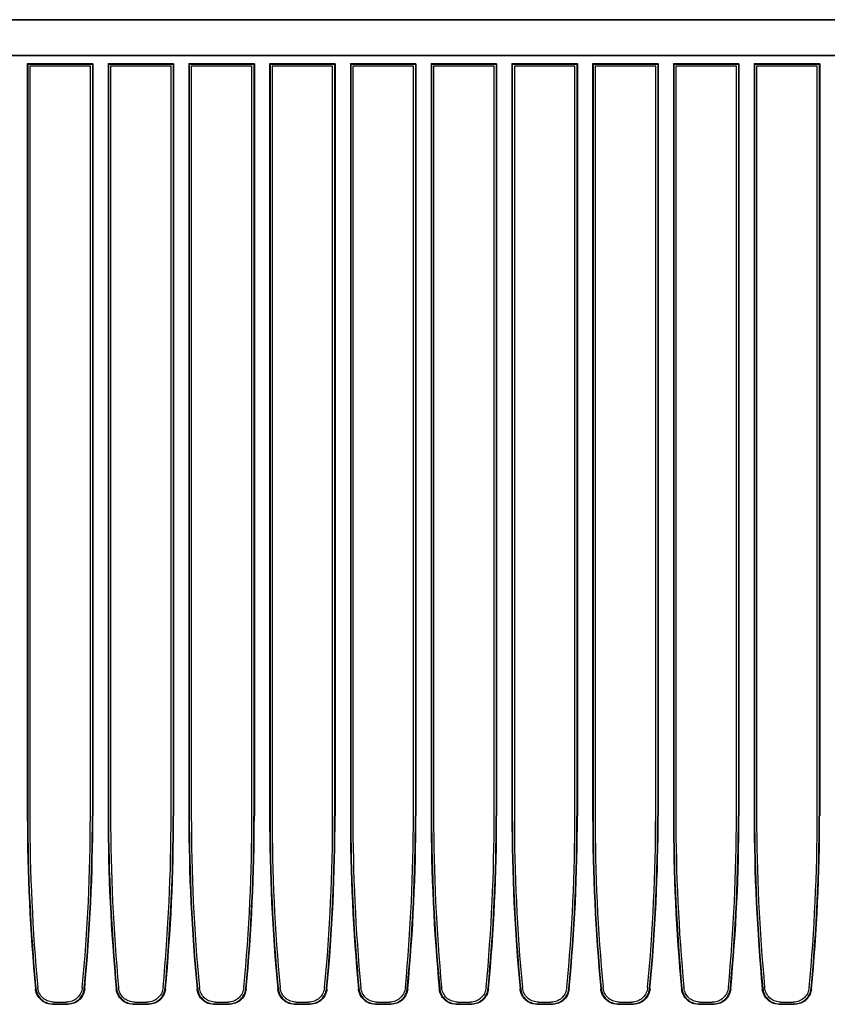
# Model space of a CAD drawing. Header units: millimetres. Extents: x 25 to 1935, y 715 to 2336.
# Tile 201 of 252: x 1675 to 1695, y 914 to 938. Entities that reach past the tile are written whole.
import ezdxf

# ---------------------------------------------------------------- set-up
doc = ezdxf.new("R2010")
doc.units = ezdxf.units.MM
doc.header["$LTSCALE"] = 2
doc.layers.get('0').update_dxf_attribs({"color": 2})

msp = doc.modelspace()

# ---------------------------------------------------------------- linework, layer by layer
at = {"color": 2, "linetype": 'Continuous', "lineweight": 30}
for p, q in [((1764.813, 938.369), (1661.213, 938.369)), ((1764.813, 938.359), (1661.213, 938.359)), ((1764.813, 937.482), (1661.213, 937.482)), ((1764.813, 937.472), (1661.213, 937.472)), ((1676.825, 937.272), (1675.202, 937.272)), ((1675.202, 937.272), (1675.202, 918.637)), ((1675.213, 937.26), (1675.202, 937.272)), ((1676.813, 937.26), (1675.213, 937.26)), ((1675.213, 937.26), (1675.213, 918.637)), ((1676.763, 937.22), (1675.263, 937.22)), ((1675.263, 937.22), (1675.263, 918.637)), ((1676.763, 918.637), (1676.763, 937.22)), ((1676.813, 937.26), (1676.825, 937.272)), ((1676.813, 937.26), (1676.813, 918.637)), ((1676.825, 937.272), (1676.825, 918.637)), ((1678.825, 937.272), (1677.202, 937.272)), ((1677.202, 937.272), (1677.202, 918.637)), ((1677.213, 937.26), (1677.202, 937.272)), ((1678.813, 937.26), (1677.213, 937.26)), ((1677.213, 937.26), (1677.213, 918.637)), ((1678.763, 937.22), (1677.263, 937.22)), ((1677.263, 937.22), (1677.263, 918.637)), ((1678.763, 918.637), (1678.763, 937.22)), ((1678.813, 937.26), (1678.825, 937.272)), ((1678.813, 937.26), (1678.813, 918.637)), ((1678.825, 937.272), (1678.825, 918.637)), ((1680.825, 937.272), (1679.202, 937.272)), ((1679.202, 937.272), (1679.202, 918.637)), ((1679.213, 937.26), (1679.202, 937.272)), ((1680.813, 937.26), (1679.213, 937.26)), ((1679.213, 937.26), (1679.213, 918.637)), ((1680.763, 937.22), (1679.263, 937.22)), ((1679.263, 937.22), (1679.263, 918.637)), ((1680.763, 918.637), (1680.763, 937.22)), ((1680.813, 937.26), (1680.825, 937.272)), ((1680.813, 937.26), (1680.813, 918.637)), ((1680.825, 937.272), (1680.825, 918.637)), ((1682.825, 937.272), (1681.202, 937.272)), ((1681.202, 937.272), (1681.202, 918.637)), ((1681.213, 937.26), (1681.202, 937.272)), ((1682.813, 937.26), (1681.213, 937.26)), ((1681.213, 937.26), (1681.213, 918.637)), ((1682.763, 937.22), (1681.263, 937.22)), ((1681.263, 937.22), (1681.263, 918.637)), ((1682.763, 918.637), (1682.763, 937.22)), ((1682.813, 937.26), (1682.825, 937.272)), ((1682.813, 937.26), (1682.813, 918.637)), ((1682.825, 937.272), (1682.825, 918.637)), ((1684.825, 937.272), (1683.202, 937.272)), ((1683.202, 937.272), (1683.202, 918.637)), ((1683.213, 937.26), (1683.202, 937.272)), ((1684.813, 937.26), (1683.213, 937.26)), ((1683.213, 937.26), (1683.213, 918.637)), ((1684.763, 937.22), (1683.263, 937.22)), ((1683.263, 937.22), (1683.263, 918.637)), ((1684.763, 918.637), (1684.763, 937.22)), ((1684.813, 937.26), (1684.825, 937.272)), ((1684.813, 937.26), (1684.813, 918.637)), ((1684.825, 937.272), (1684.825, 918.637)), ((1686.825, 937.272), (1685.202, 937.272)), ((1685.202, 937.272), (1685.202, 918.637)), ((1685.213, 937.26), (1685.202, 937.272)), ((1686.813, 937.26), (1685.213, 937.26)), ((1685.213, 937.26), (1685.213, 918.637)), ((1686.763, 937.22), (1685.263, 937.22)), ((1685.263, 937.22), (1685.263, 918.637)), ((1686.763, 918.637), (1686.763, 937.22)), ((1686.813, 937.26), (1686.825, 937.272)), ((1686.813, 937.26), (1686.813, 918.637)), ((1686.825, 937.272), (1686.825, 918.637)), ((1688.825, 937.272), (1687.202, 937.272)), ((1687.202, 937.272), (1687.202, 918.637)), ((1687.213, 937.26), (1687.202, 937.272)), ((1688.813, 937.26), (1687.213, 937.26)), ((1687.213, 937.26), (1687.213, 918.637)), ((1688.763, 937.22), (1687.263, 937.22)), ((1687.263, 937.22), (1687.263, 918.637)), ((1688.763, 918.637), (1688.763, 937.22)), ((1688.813, 937.26), (1688.825, 937.272)), ((1688.813, 937.26), (1688.813, 918.637)), ((1688.825, 937.272), (1688.825, 918.637)), ((1690.825, 937.272), (1689.202, 937.272)), ((1689.202, 937.272), (1689.202, 918.637)), ((1689.213, 937.26), (1689.202, 937.272)), ((1690.813, 937.26), (1689.213, 937.26)), ((1689.213, 937.26), (1689.213, 918.637)), ((1690.763, 937.22), (1689.263, 937.22)), ((1689.263, 937.22), (1689.263, 918.637)), ((1690.763, 918.637), (1690.763, 937.22)), ((1690.813, 937.26), (1690.825, 937.272)), ((1690.813, 937.26), (1690.813, 918.637)), ((1690.825, 937.272), (1690.825, 918.637)), ((1692.825, 937.272), (1691.202, 937.272)), ((1691.202, 937.272), (1691.202, 918.637)), ((1691.213, 937.26), (1691.202, 937.272)), ((1692.813, 937.26), (1691.213, 937.26)), ((1691.213, 937.26), (1691.213, 918.637)), ((1692.763, 937.22), (1691.263, 937.22)), ((1691.263, 937.22), (1691.263, 918.637)), ((1692.763, 918.637), (1692.763, 937.22)), ((1692.813, 937.26), (1692.825, 937.272)), ((1692.813, 937.26), (1692.813, 918.637)), ((1692.825, 937.272), (1692.825, 918.637)), ((1694.825, 937.272), (1693.202, 937.272)), ((1693.202, 937.272), (1693.202, 918.637)), ((1693.213, 937.26), (1693.202, 937.272)), ((1694.813, 937.26), (1693.213, 937.26)), ((1693.213, 937.26), (1693.213, 918.637)), ((1694.763, 937.22), (1693.263, 937.22)), ((1693.263, 937.22), (1693.263, 918.637)), ((1694.763, 918.637), (1694.763, 937.22)), ((1694.813, 937.26), (1694.825, 937.272)), ((1694.813, 937.26), (1694.813, 918.637)), ((1694.825, 937.272), (1694.825, 918.637)), ((1675.202, 918.637), (1675.213, 918.637)), ((1676.825, 918.637), (1676.813, 918.637)), ((1677.202, 918.637), (1677.213, 918.637)), ((1678.825, 918.637), (1678.813, 918.637)), ((1679.202, 918.637), (1679.213, 918.637)), ((1680.825, 918.637), (1680.813, 918.637)), ((1681.202, 918.637), (1681.213, 918.637)), ((1682.825, 918.637), (1682.813, 918.637)), ((1683.202, 918.637), (1683.213, 918.637)), ((1684.825, 918.637), (1684.813, 918.637)), ((1685.202, 918.637), (1685.213, 918.637)), ((1686.825, 918.637), (1686.813, 918.637)), ((1687.202, 918.637), (1687.213, 918.637)), ((1688.825, 918.637), (1688.813, 918.637)), ((1689.202, 918.637), (1689.213, 918.637)), ((1690.825, 918.637), (1690.813, 918.637)), ((1691.202, 918.637), (1691.213, 918.637)), ((1692.825, 918.637), (1692.813, 918.637)), ((1693.202, 918.637), (1693.213, 918.637)), ((1694.825, 918.637), (1694.813, 918.637)), ((1675.404, 914.349), (1675.414, 914.361)), ((1676.612, 914.361), (1676.623, 914.349)), ((1677.404, 914.349), (1677.414, 914.361)), ((1678.612, 914.361), (1678.623, 914.349)), ((1679.404, 914.349), (1679.414, 914.361)), ((1680.612, 914.361), (1680.623, 914.349)), ((1681.404, 914.349), (1681.414, 914.361)), ((1682.612, 914.361), (1682.623, 914.349)), ((1683.404, 914.349), (1683.414, 914.361)), ((1684.612, 914.361), (1684.623, 914.349)), ((1685.404, 914.349), (1685.414, 914.361)), ((1686.612, 914.361), (1686.623, 914.349)), ((1687.404, 914.349), (1687.414, 914.361)), ((1688.612, 914.361), (1688.623, 914.349)), ((1689.404, 914.349), (1689.414, 914.361)), ((1690.612, 914.361), (1690.623, 914.349)), ((1691.404, 914.349), (1691.414, 914.361)), ((1692.612, 914.361), (1692.623, 914.349)), ((1693.404, 914.349), (1693.414, 914.361)), ((1694.612, 914.361), (1694.623, 914.349)), ((1675.822, 913.969), (1676.205, 913.969)), ((1675.832, 913.98), (1676.194, 913.98)), ((1675.861, 914.02), (1676.165, 914.02)), ((1677.822, 913.969), (1678.205, 913.969)), ((1677.832, 913.98), (1678.194, 913.98)), ((1677.861, 914.02), (1678.165, 914.02)), ((1679.822, 913.969), (1680.205, 913.969)), ((1679.832, 913.98), (1680.194, 913.98)), ((1679.861, 914.02), (1680.165, 914.02)), ((1681.822, 913.969), (1682.205, 913.969)), ((1681.832, 913.98), (1682.194, 913.98)), ((1681.861, 914.02), (1682.165, 914.02)), ((1683.822, 913.969), (1684.205, 913.969)), ((1683.832, 913.98), (1684.194, 913.98)), ((1683.861, 914.02), (1684.165, 914.02)), ((1685.822, 913.969), (1686.205, 913.969)), ((1685.832, 913.98), (1686.194, 913.98)), ((1685.861, 914.02), (1686.165, 914.02)), ((1687.822, 913.969), (1688.205, 913.969)), ((1687.832, 913.98), (1688.194, 913.98)), ((1687.861, 914.02), (1688.165, 914.02)), ((1689.822, 913.969), (1690.205, 913.969)), ((1689.832, 913.98), (1690.194, 913.98)), ((1689.861, 914.02), (1690.165, 914.02)), ((1691.822, 913.969), (1692.205, 913.969)), ((1691.832, 913.98), (1692.194, 913.98)), ((1691.861, 914.02), (1692.165, 914.02)), ((1693.822, 913.969), (1694.205, 913.969)), ((1693.832, 913.98), (1694.194, 913.98)), ((1693.861, 914.02), (1694.165, 914.02))]:
    msp.add_line(p, q, dxfattribs=at)
at = {"color": 2, "linetype": 'Continuous', "lineweight": 30, "flags": 128}
for points in [[(1675.832, 913.98), (1675.827, 913.975), (1675.822, 913.969)], [(1676.205, 913.969), (1676.199, 913.975), (1676.194, 913.98)], [(1677.832, 913.98), (1677.827, 913.975), (1677.822, 913.969)], [(1678.205, 913.969), (1678.199, 913.975), (1678.194, 913.98)], [(1679.832, 913.98), (1679.827, 913.975), (1679.822, 913.969)], [(1680.205, 913.969), (1680.199, 913.975), (1680.194, 913.98)], [(1681.832, 913.98), (1681.827, 913.975), (1681.822, 913.969)], [(1682.205, 913.969), (1682.199, 913.975), (1682.194, 913.98)], [(1683.832, 913.98), (1683.827, 913.975), (1683.822, 913.969)], [(1684.205, 913.969), (1684.199, 913.975), (1684.194, 913.98)], [(1685.832, 913.98), (1685.827, 913.975), (1685.822, 913.969)], [(1686.205, 913.969), (1686.199, 913.975), (1686.194, 913.98)], [(1687.832, 913.98), (1687.827, 913.975), (1687.822, 913.969)], [(1688.205, 913.969), (1688.199, 913.975), (1688.194, 913.98)], [(1689.832, 913.98), (1689.827, 913.975), (1689.822, 913.969)], [(1690.205, 913.969), (1690.199, 913.975), (1690.194, 913.98)], [(1691.832, 913.98), (1691.827, 913.975), (1691.822, 913.969)], [(1692.205, 913.969), (1692.199, 913.975), (1692.194, 913.98)], [(1693.832, 913.98), (1693.827, 913.975), (1693.822, 913.969)], [(1694.205, 913.969), (1694.199, 913.975), (1694.194, 913.98)]]:
    msp.add_lwpolyline(points, dxfattribs=at)
at = {"color": 2, "linetype": 'Continuous', "lineweight": 30}
for centre, radius, start, end in [((1720.813, 918.637), 45.611, 180, 185.3934), ((1720.813, 918.637), 45.6, 180, 185.3802), ((1720.813, 918.637), 45.55, 180, 185.3582), ((1631.213, 918.637), 45.55, 354.6418, 0), ((1631.213, 918.637), 45.6, 354.6198, 0), ((1631.213, 918.637), 45.611, 354.6066, 0), ((1722.813, 918.637), 45.611, 180, 185.3934), ((1722.813, 918.637), 45.6, 180, 185.3802), ((1722.813, 918.637), 45.55, 180, 185.3582), ((1633.213, 918.637), 45.55, 354.6418, 0), ((1633.213, 918.637), 45.6, 354.6198, 0), ((1633.213, 918.637), 45.611, 354.6066, 0), ((1724.813, 918.637), 45.611, 180, 185.3934), ((1724.813, 918.637), 45.6, 180, 185.3802), ((1724.813, 918.637), 45.55, 180, 185.3582), ((1635.213, 918.637), 45.55, 354.6418, 0), ((1635.213, 918.637), 45.6, 354.6198, 0), ((1635.213, 918.637), 45.611, 354.6066, 0), ((1726.813, 918.637), 45.611, 180, 185.3934), ((1726.813, 918.637), 45.6, 180, 185.3802), ((1726.813, 918.637), 45.55, 180, 185.3582), ((1637.213, 918.637), 45.55, 354.6418, 0), ((1637.213, 918.637), 45.6, 354.6198, 0), ((1637.213, 918.637), 45.611, 354.6066, 0), ((1728.813, 918.637), 45.611, 180, 185.3934), ((1728.813, 918.637), 45.6, 180, 185.3802), ((1728.813, 918.637), 45.55, 180, 185.3582), ((1639.213, 918.637), 45.55, 354.6418, 0), ((1639.213, 918.637), 45.6, 354.6198, 0), ((1639.213, 918.637), 45.611, 354.6066, 0), ((1730.813, 918.637), 45.611, 180, 185.3934), ((1730.813, 918.637), 45.6, 180, 185.3802), ((1730.813, 918.637), 45.55, 180, 185.3582), ((1641.213, 918.637), 45.55, 354.6418, 0), ((1641.213, 918.637), 45.6, 354.6198, 0), ((1641.213, 918.637), 45.611, 354.6066, 0), ((1732.813, 918.637), 45.611, 180, 185.3934), ((1732.813, 918.637), 45.6, 180, 185.3802), ((1732.813, 918.637), 45.55, 180, 185.3582), ((1643.213, 918.637), 45.55, 354.6418, 0), ((1643.213, 918.637), 45.6, 354.6198, 0), ((1643.213, 918.637), 45.611, 354.6066, 0), ((1734.813, 918.637), 45.611, 180, 185.3934), ((1734.813, 918.637), 45.6, 180, 185.3802), ((1734.813, 918.637), 45.55, 180, 185.3582), ((1645.213, 918.637), 45.55, 354.6418, 0), ((1645.213, 918.637), 45.6, 354.6198, 0), ((1645.213, 918.637), 45.611, 354.6066, 0), ((1736.813, 918.637), 45.611, 180, 185.3934), ((1736.813, 918.637), 45.6, 180, 185.3802), ((1736.813, 918.637), 45.55, 180, 185.3582), ((1647.213, 918.637), 45.55, 354.6418, 0), ((1647.213, 918.637), 45.6, 354.6198, 0), ((1647.213, 918.637), 45.611, 354.6066, 0), ((1738.813, 918.637), 45.611, 180, 185.3934), ((1738.813, 918.637), 45.6, 180, 185.3802), ((1738.813, 918.637), 45.55, 180, 185.3582), ((1649.213, 918.637), 45.55, 354.6418, 0), ((1649.213, 918.637), 45.6, 354.6198, 0), ((1649.213, 918.637), 45.611, 354.6066, 0)]:
    msp.add_arc(centre, radius, start, end, dxfattribs=at)
for points, knots in [([(1675.822, 913.969), (1675.774, 913.974), (1675.68, 913.983), (1675.554, 914.055), (1675.459, 914.162), (1675.415, 914.268), (1675.406, 914.332), (1675.404, 914.349)], [0, 0, 0, 0, 0.228399, 0.456799, 0.685167, 0.913525, 1, 1, 1, 1]), ([(1675.414, 914.361), (1675.423, 914.314), (1675.441, 914.221), (1675.525, 914.103), (1675.64, 914.018), (1675.749, 913.984), (1675.814, 913.981), (1675.832, 913.98)], [0, 0, 0, 0, 0.228363, 0.456727, 0.685059, 0.913382, 1, 1, 1, 1]), ([(1675.861, 914.02), (1675.816, 914.025), (1675.726, 914.034), (1675.606, 914.103), (1675.515, 914.204), (1675.473, 914.305), (1675.464, 914.366), (1675.462, 914.383)], [0, 0, 0, 0, 0.22861, 0.457225, 0.685714, 0.913942, 1, 1, 1, 1]), ([(1676.564, 914.383), (1676.555, 914.339), (1676.538, 914.25), (1676.458, 914.137), (1676.349, 914.057), (1676.245, 914.024), (1676.183, 914.021), (1676.165, 914.02)], [0, 0, 0, 0, 0.227964, 0.455923, 0.684031, 0.912408, 1, 1, 1, 1]), ([(1676.194, 913.98), (1676.241, 913.985), (1676.336, 913.994), (1676.462, 914.067), (1676.557, 914.173), (1676.601, 914.279), (1676.61, 914.343), (1676.612, 914.361)], [0, 0, 0, 0, 0.228363, 0.456727, 0.685059, 0.913382, 1, 1, 1, 1]), ([(1676.623, 914.349), (1676.614, 914.303), (1676.595, 914.21), (1676.512, 914.091), (1676.397, 914.007), (1676.287, 913.972), (1676.222, 913.97), (1676.205, 913.969)], [0, 0, 0, 0, 0.228399, 0.456799, 0.685167, 0.913525, 1, 1, 1, 1]), ([(1677.822, 913.969), (1677.774, 913.974), (1677.68, 913.983), (1677.554, 914.055), (1677.459, 914.162), (1677.415, 914.268), (1677.406, 914.332), (1677.404, 914.349)], [0, 0, 0, 0, 0.228399, 0.456799, 0.685167, 0.913525, 1, 1, 1, 1]), ([(1677.414, 914.361), (1677.423, 914.314), (1677.441, 914.221), (1677.525, 914.103), (1677.64, 914.018), (1677.749, 913.984), (1677.814, 913.981), (1677.832, 913.98)], [0, 0, 0, 0, 0.228363, 0.456727, 0.685059, 0.913382, 1, 1, 1, 1]), ([(1677.861, 914.02), (1677.816, 914.025), (1677.726, 914.034), (1677.606, 914.103), (1677.515, 914.204), (1677.473, 914.305), (1677.464, 914.366), (1677.462, 914.383)], [0, 0, 0, 0, 0.22861, 0.457225, 0.685714, 0.913942, 1, 1, 1, 1]), ([(1678.564, 914.383), (1678.555, 914.339), (1678.538, 914.25), (1678.458, 914.137), (1678.349, 914.057), (1678.245, 914.024), (1678.183, 914.021), (1678.165, 914.02)], [0, 0, 0, 0, 0.227964, 0.4559225, 0.684031, 0.9124081, 1, 1, 1, 1]), ([(1678.194, 913.98), (1678.241, 913.985), (1678.336, 913.994), (1678.462, 914.067), (1678.557, 914.173), (1678.601, 914.279), (1678.61, 914.343), (1678.612, 914.361)], [0, 0, 0, 0, 0.228363, 0.456727, 0.685059, 0.913382, 1, 1, 1, 1]), ([(1678.623, 914.349), (1678.614, 914.303), (1678.595, 914.21), (1678.512, 914.091), (1678.397, 914.007), (1678.287, 913.972), (1678.222, 913.97), (1678.205, 913.969)], [0, 0, 0, 0, 0.228399, 0.456799, 0.685167, 0.913525, 1, 1, 1, 1]), ([(1679.822, 913.969), (1679.774, 913.974), (1679.68, 913.983), (1679.554, 914.055), (1679.459, 914.162), (1679.415, 914.268), (1679.406, 914.332), (1679.404, 914.349)], [0, 0, 0, 0, 0.228399, 0.456799, 0.685167, 0.913525, 1, 1, 1, 1]), ([(1679.414, 914.361), (1679.423, 914.314), (1679.441, 914.221), (1679.525, 914.103), (1679.64, 914.018), (1679.749, 913.984), (1679.814, 913.981), (1679.832, 913.98)], [0, 0, 0, 0, 0.228363, 0.456727, 0.685059, 0.913382, 1, 1, 1, 1]), ([(1679.861, 914.02), (1679.816, 914.025), (1679.726, 914.034), (1679.606, 914.103), (1679.515, 914.204), (1679.473, 914.305), (1679.464, 914.366), (1679.462, 914.383)], [0, 0, 0, 0, 0.22861, 0.457225, 0.685714, 0.913942, 1, 1, 1, 1]), ([(1680.564, 914.383), (1680.555, 914.339), (1680.538, 914.25), (1680.458, 914.137), (1680.349, 914.057), (1680.245, 914.024), (1680.183, 914.021), (1680.165, 914.02)], [0, 0, 0, 0, 0.227964, 0.4559225, 0.684031, 0.9124081, 1, 1, 1, 1]), ([(1680.194, 913.98), (1680.241, 913.985), (1680.336, 913.994), (1680.462, 914.067), (1680.557, 914.173), (1680.601, 914.279), (1680.61, 914.343), (1680.612, 914.361)], [0, 0, 0, 0, 0.228363, 0.456727, 0.685059, 0.913382, 1, 1, 1, 1]), ([(1680.623, 914.349), (1680.614, 914.303), (1680.595, 914.21), (1680.512, 914.091), (1680.397, 914.007), (1680.287, 913.972), (1680.222, 913.97), (1680.205, 913.969)], [0, 0, 0, 0, 0.228399, 0.456799, 0.685167, 0.913525, 1, 1, 1, 1]), ([(1681.822, 913.969), (1681.774, 913.974), (1681.68, 913.983), (1681.554, 914.055), (1681.459, 914.162), (1681.415, 914.268), (1681.406, 914.332), (1681.404, 914.349)], [0, 0, 0, 0, 0.228399, 0.456799, 0.685167, 0.913525, 1, 1, 1, 1]), ([(1681.414, 914.361), (1681.423, 914.314), (1681.441, 914.221), (1681.525, 914.103), (1681.64, 914.018), (1681.749, 913.984), (1681.814, 913.981), (1681.832, 913.98)], [0, 0, 0, 0, 0.228363, 0.456727, 0.685059, 0.913382, 1, 1, 1, 1]), ([(1681.861, 914.02), (1681.816, 914.025), (1681.726, 914.034), (1681.606, 914.103), (1681.515, 914.204), (1681.473, 914.305), (1681.464, 914.366), (1681.462, 914.383)], [0, 0, 0, 0, 0.22861, 0.457225, 0.685714, 0.913942, 1, 1, 1, 1]), ([(1682.564, 914.383), (1682.555, 914.339), (1682.538, 914.25), (1682.458, 914.137), (1682.349, 914.057), (1682.245, 914.024), (1682.183, 914.021), (1682.165, 914.02)], [0, 0, 0, 0, 0.227964, 0.455923, 0.684031, 0.912408, 1, 1, 1, 1]), ([(1682.194, 913.98), (1682.241, 913.985), (1682.336, 913.994), (1682.462, 914.067), (1682.557, 914.173), (1682.601, 914.279), (1682.61, 914.343), (1682.612, 914.361)], [0, 0, 0, 0, 0.2283629, 0.4567272, 0.6850593, 0.9133824, 1, 1, 1, 1]), ([(1682.623, 914.349), (1682.614, 914.303), (1682.595, 914.21), (1682.512, 914.091), (1682.397, 914.007), (1682.287, 913.972), (1682.222, 913.97), (1682.205, 913.969)], [0, 0, 0, 0, 0.228399, 0.456799, 0.685167, 0.913525, 1, 1, 1, 1]), ([(1683.822, 913.969), (1683.774, 913.974), (1683.68, 913.983), (1683.554, 914.055), (1683.459, 914.162), (1683.415, 914.268), (1683.406, 914.332), (1683.404, 914.349)], [0, 0, 0, 0, 0.228399, 0.456799, 0.685167, 0.913525, 1, 1, 1, 1]), ([(1683.414, 914.361), (1683.423, 914.314), (1683.441, 914.221), (1683.525, 914.103), (1683.64, 914.018), (1683.749, 913.984), (1683.814, 913.981), (1683.832, 913.98)], [0, 0, 0, 0, 0.228363, 0.456727, 0.685059, 0.913382, 1, 1, 1, 1]), ([(1683.861, 914.02), (1683.816, 914.025), (1683.726, 914.034), (1683.606, 914.103), (1683.515, 914.204), (1683.473, 914.305), (1683.464, 914.366), (1683.462, 914.383)], [0, 0, 0, 0, 0.22861, 0.457225, 0.685714, 0.913942, 1, 1, 1, 1]), ([(1684.564, 914.383), (1684.555, 914.339), (1684.538, 914.25), (1684.458, 914.137), (1684.349, 914.057), (1684.245, 914.024), (1684.183, 914.021), (1684.165, 914.02)], [0, 0, 0, 0, 0.227964, 0.4559225, 0.684031, 0.9124081, 1, 1, 1, 1]), ([(1684.194, 913.98), (1684.241, 913.985), (1684.336, 913.994), (1684.462, 914.067), (1684.557, 914.173), (1684.601, 914.279), (1684.61, 914.343), (1684.612, 914.361)], [0, 0, 0, 0, 0.2283629, 0.4567272, 0.6850593, 0.9133824, 1, 1, 1, 1]), ([(1684.623, 914.349), (1684.614, 914.303), (1684.595, 914.21), (1684.512, 914.091), (1684.397, 914.007), (1684.287, 913.972), (1684.222, 913.97), (1684.205, 913.969)], [0, 0, 0, 0, 0.228399, 0.456799, 0.685167, 0.913525, 1, 1, 1, 1]), ([(1685.822, 913.969), (1685.774, 913.974), (1685.68, 913.983), (1685.554, 914.055), (1685.459, 914.162), (1685.415, 914.268), (1685.406, 914.332), (1685.404, 914.349)], [0, 0, 0, 0, 0.228399, 0.456799, 0.685167, 0.913525, 1, 1, 1, 1]), ([(1685.414, 914.361), (1685.423, 914.314), (1685.441, 914.221), (1685.525, 914.103), (1685.64, 914.018), (1685.749, 913.984), (1685.814, 913.981), (1685.832, 913.98)], [0, 0, 0, 0, 0.228363, 0.456727, 0.685059, 0.913382, 1, 1, 1, 1]), ([(1685.861, 914.02), (1685.816, 914.025), (1685.726, 914.034), (1685.606, 914.103), (1685.515, 914.204), (1685.473, 914.305), (1685.464, 914.366), (1685.462, 914.383)], [0, 0, 0, 0, 0.22861, 0.457225, 0.685714, 0.913942, 1, 1, 1, 1]), ([(1686.564, 914.383), (1686.555, 914.339), (1686.538, 914.25), (1686.458, 914.137), (1686.349, 914.057), (1686.245, 914.024), (1686.183, 914.021), (1686.165, 914.02)], [0, 0, 0, 0, 0.227964, 0.4559225, 0.684031, 0.9124081, 1, 1, 1, 1]), ([(1686.194, 913.98), (1686.241, 913.985), (1686.336, 913.994), (1686.462, 914.067), (1686.557, 914.173), (1686.601, 914.279), (1686.61, 914.343), (1686.612, 914.361)], [0, 0, 0, 0, 0.228363, 0.456727, 0.685059, 0.913382, 1, 1, 1, 1]), ([(1686.623, 914.349), (1686.614, 914.303), (1686.595, 914.21), (1686.512, 914.091), (1686.397, 914.007), (1686.287, 913.972), (1686.222, 913.97), (1686.205, 913.969)], [0, 0, 0, 0, 0.228399, 0.456799, 0.685167, 0.913525, 1, 1, 1, 1]), ([(1687.822, 913.969), (1687.774, 913.974), (1687.68, 913.983), (1687.554, 914.055), (1687.459, 914.162), (1687.415, 914.268), (1687.406, 914.332), (1687.404, 914.349)], [0, 0, 0, 0, 0.228399, 0.456799, 0.685167, 0.913525, 1, 1, 1, 1]), ([(1687.414, 914.361), (1687.423, 914.314), (1687.441, 914.221), (1687.525, 914.103), (1687.64, 914.018), (1687.749, 913.984), (1687.814, 913.981), (1687.832, 913.98)], [0, 0, 0, 0, 0.228363, 0.456727, 0.685059, 0.913382, 1, 1, 1, 1]), ([(1687.861, 914.02), (1687.816, 914.025), (1687.726, 914.034), (1687.606, 914.103), (1687.515, 914.204), (1687.473, 914.305), (1687.464, 914.366), (1687.462, 914.383)], [0, 0, 0, 0, 0.22861, 0.457225, 0.685714, 0.913942, 1, 1, 1, 1]), ([(1688.564, 914.383), (1688.555, 914.339), (1688.538, 914.25), (1688.458, 914.137), (1688.349, 914.057), (1688.245, 914.024), (1688.183, 914.021), (1688.165, 914.02)], [0, 0, 0, 0, 0.227964, 0.455923, 0.684031, 0.912408, 1, 1, 1, 1]), ([(1688.194, 913.98), (1688.241, 913.985), (1688.336, 913.994), (1688.462, 914.067), (1688.557, 914.173), (1688.601, 914.279), (1688.61, 914.343), (1688.612, 914.361)], [0, 0, 0, 0, 0.228363, 0.456727, 0.685059, 0.913382, 1, 1, 1, 1]), ([(1688.623, 914.349), (1688.614, 914.303), (1688.595, 914.21), (1688.512, 914.091), (1688.397, 914.007), (1688.287, 913.972), (1688.222, 913.97), (1688.205, 913.969)], [0, 0, 0, 0, 0.228399, 0.456799, 0.685167, 0.913525, 1, 1, 1, 1]), ([(1689.822, 913.969), (1689.774, 913.974), (1689.68, 913.983), (1689.554, 914.055), (1689.459, 914.162), (1689.415, 914.268), (1689.406, 914.332), (1689.404, 914.349)], [0, 0, 0, 0, 0.228399, 0.456799, 0.685167, 0.913525, 1, 1, 1, 1]), ([(1689.414, 914.361), (1689.423, 914.314), (1689.441, 914.221), (1689.525, 914.103), (1689.64, 914.018), (1689.749, 913.984), (1689.814, 913.981), (1689.832, 913.98)], [0, 0, 0, 0, 0.228363, 0.456727, 0.685059, 0.913382, 1, 1, 1, 1]), ([(1689.861, 914.02), (1689.816, 914.025), (1689.726, 914.034), (1689.606, 914.103), (1689.515, 914.204), (1689.473, 914.305), (1689.464, 914.366), (1689.462, 914.383)], [0, 0, 0, 0, 0.22861, 0.457225, 0.685714, 0.913942, 1, 1, 1, 1]), ([(1690.564, 914.383), (1690.555, 914.339), (1690.538, 914.25), (1690.458, 914.137), (1690.349, 914.057), (1690.245, 914.024), (1690.183, 914.021), (1690.165, 914.02)], [0, 0, 0, 0, 0.227964, 0.4559225, 0.684031, 0.9124081, 1, 1, 1, 1]), ([(1690.194, 913.98), (1690.241, 913.985), (1690.336, 913.994), (1690.462, 914.067), (1690.557, 914.173), (1690.601, 914.279), (1690.61, 914.343), (1690.612, 914.361)], [0, 0, 0, 0, 0.228363, 0.456727, 0.685059, 0.913382, 1, 1, 1, 1]), ([(1690.623, 914.349), (1690.614, 914.303), (1690.595, 914.21), (1690.512, 914.091), (1690.397, 914.007), (1690.287, 913.972), (1690.222, 913.97), (1690.205, 913.969)], [0, 0, 0, 0, 0.228399, 0.456799, 0.685167, 0.913525, 1, 1, 1, 1]), ([(1691.822, 913.969), (1691.774, 913.974), (1691.68, 913.983), (1691.554, 914.055), (1691.459, 914.162), (1691.415, 914.268), (1691.406, 914.332), (1691.404, 914.349)], [0, 0, 0, 0, 0.228399, 0.456799, 0.685167, 0.913525, 1, 1, 1, 1]), ([(1691.414, 914.361), (1691.423, 914.314), (1691.441, 914.221), (1691.525, 914.103), (1691.64, 914.018), (1691.749, 913.984), (1691.814, 913.981), (1691.832, 913.98)], [0, 0, 0, 0, 0.228363, 0.456727, 0.685059, 0.913382, 1, 1, 1, 1]), ([(1691.861, 914.02), (1691.816, 914.025), (1691.726, 914.034), (1691.606, 914.103), (1691.515, 914.204), (1691.473, 914.305), (1691.464, 914.366), (1691.462, 914.383)], [0, 0, 0, 0, 0.22861, 0.457225, 0.685714, 0.913942, 1, 1, 1, 1]), ([(1692.564, 914.383), (1692.555, 914.339), (1692.538, 914.25), (1692.458, 914.137), (1692.349, 914.057), (1692.245, 914.024), (1692.183, 914.021), (1692.165, 914.02)], [0, 0, 0, 0, 0.227964, 0.4559225, 0.684031, 0.9124081, 1, 1, 1, 1]), ([(1692.194, 913.98), (1692.241, 913.985), (1692.336, 913.994), (1692.462, 914.067), (1692.557, 914.173), (1692.601, 914.279), (1692.61, 914.343), (1692.612, 914.361)], [0, 0, 0, 0, 0.228363, 0.456727, 0.685059, 0.913382, 1, 1, 1, 1]), ([(1692.623, 914.349), (1692.614, 914.303), (1692.595, 914.21), (1692.512, 914.091), (1692.397, 914.007), (1692.287, 913.972), (1692.222, 913.97), (1692.205, 913.969)], [0, 0, 0, 0, 0.228399, 0.456799, 0.685167, 0.913525, 1, 1, 1, 1]), ([(1693.822, 913.969), (1693.774, 913.974), (1693.68, 913.983), (1693.554, 914.055), (1693.459, 914.162), (1693.415, 914.268), (1693.406, 914.332), (1693.404, 914.349)], [0, 0, 0, 0, 0.228399, 0.456799, 0.685167, 0.913525, 1, 1, 1, 1]), ([(1693.414, 914.361), (1693.423, 914.314), (1693.441, 914.221), (1693.525, 914.103), (1693.64, 914.018), (1693.749, 913.984), (1693.814, 913.981), (1693.832, 913.98)], [0, 0, 0, 0, 0.228363, 0.456727, 0.685059, 0.913382, 1, 1, 1, 1]), ([(1693.861, 914.02), (1693.816, 914.025), (1693.726, 914.034), (1693.606, 914.103), (1693.515, 914.204), (1693.473, 914.305), (1693.464, 914.366), (1693.462, 914.383)], [0, 0, 0, 0, 0.2286101, 0.4572245, 0.685714, 0.9139416, 1, 1, 1, 1]), ([(1694.564, 914.383), (1694.555, 914.339), (1694.538, 914.25), (1694.458, 914.137), (1694.349, 914.057), (1694.245, 914.024), (1694.183, 914.021), (1694.165, 914.02)], [0, 0, 0, 0, 0.227964, 0.455923, 0.684031, 0.912408, 1, 1, 1, 1]), ([(1694.194, 913.98), (1694.241, 913.985), (1694.336, 913.994), (1694.462, 914.067), (1694.557, 914.173), (1694.601, 914.279), (1694.61, 914.343), (1694.612, 914.361)], [0, 0, 0, 0, 0.2283629, 0.4567272, 0.6850593, 0.9133824, 1, 1, 1, 1]), ([(1694.623, 914.349), (1694.614, 914.303), (1694.595, 914.21), (1694.512, 914.091), (1694.397, 914.007), (1694.287, 913.972), (1694.222, 913.97), (1694.205, 913.969)], [0, 0, 0, 0, 0.228399, 0.456799, 0.685167, 0.913525, 1, 1, 1, 1])]:
    msp.add_open_spline(points, degree=3, knots=knots, dxfattribs=at)

doc.saveas('drawing.dxf')
